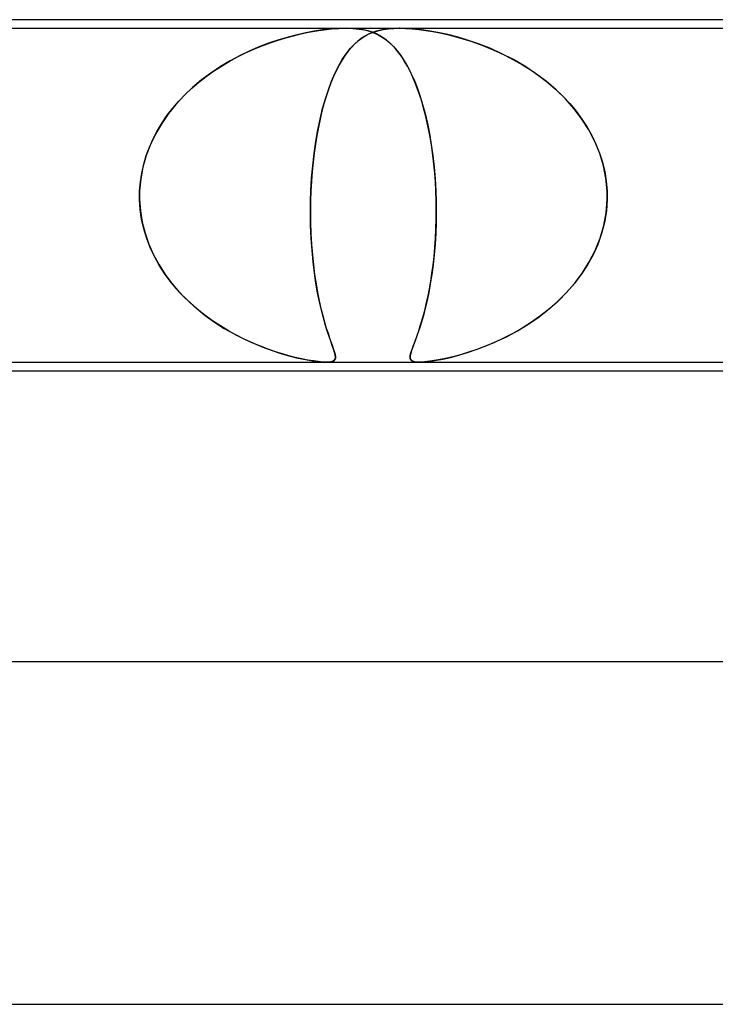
# Model space of a CAD drawing. Header units: millimetres. Extents: x -345 to 345, y -2 to 230.
# Tile 31 of 74: x -69 to -61, y 218 to 230. Entities that reach past the tile are written whole.
import ezdxf

# ---------------------------------------------------------------- set-up
doc = ezdxf.new("R2010")
doc.units = ezdxf.units.MM
doc.layers.add('HIDDEN', color=7, linetype='Continuous')
doc.layers.add('THICK', color=7, linetype='Continuous')

msp = doc.modelspace()

# ---------------------------------------------------------------- linework, layer by layer
at = {"layer": 'HIDDEN'}
for p, q in [((-73.689, 229.9), (-65.062, 229.9)), ((-65.241, 229.891), (-65.337, 229.88)), ((-65.319, 229.882), (-65.231, 229.892)), ((-65.149, 229.898), (-65.241, 229.891)), ((-65.231, 229.892), (-65.146, 229.898)), ((-65.061, 229.9), (-65.149, 229.898)), ((-65.146, 229.898), (-65.063, 229.9)), ((-65.063, 229.9), (-64.983, 229.898)), ((-65.062, 229.9), (-64.438, 229.9)), ((-64.985, 229.898), (-65.061, 229.9)), ((-64.918, 229.892), (-64.985, 229.898)), ((-64.983, 229.898), (-64.91, 229.891)), ((-64.857, 229.882), (-64.918, 229.892)), ((-64.91, 229.891), (-64.846, 229.88)), ((-64.625, 229.885), (-64.676, 229.875)), ((-64.629, 229.885), (-64.567, 229.894)), ((-64.568, 229.893), (-64.625, 229.885)), ((-64.506, 229.898), (-64.568, 229.893)), ((-64.567, 229.894), (-64.505, 229.898)), ((-64.439, 229.9), (-64.506, 229.898)), ((-64.505, 229.898), (-64.439, 229.9)), ((-64.439, 229.9), (-64.367, 229.898)), ((-64.438, 229.9), (-55.812, 229.9)), ((-64.366, 229.898), (-64.437, 229.9)), ((-64.367, 229.898), (-64.29, 229.894)), ((-64.29, 229.894), (-64.366, 229.898)), ((-64.29, 229.894), (-64.211, 229.886)), ((-64.202, 229.885), (-64.29, 229.894)), ((-64.211, 229.886), (-64.13, 229.875)), ((-65.855, 229.762), (-65.765, 229.789)), ((-65.737, 229.797), (-65.845, 229.765)), ((-65.765, 229.789), (-65.677, 229.813)), ((-65.633, 229.824), (-65.737, 229.797)), ((-65.677, 229.813), (-65.589, 229.834)), ((-65.533, 229.846), (-65.633, 229.824)), ((-65.589, 229.834), (-65.499, 229.853)), ((-65.435, 229.865), (-65.533, 229.846)), ((-65.499, 229.853), (-65.408, 229.869)), ((-65.337, 229.88), (-65.435, 229.865)), ((-65.408, 229.869), (-65.319, 229.882)), ((-64.887, 229.778), (-64.925, 229.748)), ((-64.914, 229.757), (-64.863, 229.795)), ((-64.848, 229.804), (-64.887, 229.778)), ((-64.863, 229.795), (-64.809, 229.826)), ((-64.803, 229.869), (-64.857, 229.882)), ((-64.808, 229.826), (-64.848, 229.804)), ((-64.846, 229.88), (-64.787, 229.865)), ((-64.809, 229.826), (-64.752, 229.851)), ((-64.766, 229.845), (-64.808, 229.826)), ((-64.753, 229.853), (-64.803, 229.869)), ((-64.787, 229.865), (-64.735, 229.846)), ((-64.722, 229.861), (-64.766, 229.845)), ((-64.707, 229.834), (-64.753, 229.853)), ((-64.752, 229.851), (-64.691, 229.871)), ((-64.735, 229.846), (-64.687, 229.824)), ((-64.676, 229.875), (-64.722, 229.861)), ((-64.666, 229.813), (-64.707, 229.834)), ((-64.691, 229.871), (-64.629, 229.885)), ((-64.687, 229.824), (-64.64, 229.797)), ((-64.627, 229.789), (-64.666, 229.813)), ((-64.64, 229.797), (-64.594, 229.765)), ((-64.59, 229.762), (-64.627, 229.789)), ((-64.101, 229.871), (-64.202, 229.885)), ((-64.13, 229.875), (-64.048, 229.862)), ((-63.99, 229.851), (-64.101, 229.871)), ((-64.048, 229.862), (-63.965, 229.846)), ((-63.873, 229.826), (-63.99, 229.851)), ((-63.965, 229.846), (-63.878, 229.827)), ((-63.878, 229.827), (-63.789, 229.804)), ((-63.753, 229.795), (-63.873, 229.826)), ((-63.789, 229.804), (-63.697, 229.778)), ((-63.63, 229.757), (-63.753, 229.795)), ((-63.697, 229.778), (-63.603, 229.749)), ((-66.234, 229.613), (-66.137, 229.656)), ((-66.069, 229.685), (-66.184, 229.636)), ((-66.137, 229.656), (-66.041, 229.696)), ((-65.956, 229.728), (-66.069, 229.685)), ((-66.041, 229.696), (-65.947, 229.731)), ((-65.845, 229.765), (-65.956, 229.728)), ((-65.947, 229.731), (-65.855, 229.762)), ((-65.059, 229.602), (-65.012, 229.662)), ((-64.999, 229.676), (-65.036, 229.633)), ((-65.012, 229.662), (-64.963, 229.714)), ((-64.963, 229.714), (-64.999, 229.676)), ((-64.963, 229.714), (-64.914, 229.757)), ((-64.925, 229.748), (-64.963, 229.714)), ((-64.594, 229.765), (-64.549, 229.728)), ((-64.553, 229.731), (-64.59, 229.762)), ((-64.516, 229.696), (-64.553, 229.731)), ((-64.549, 229.728), (-64.506, 229.685)), ((-64.48, 229.656), (-64.516, 229.696)), ((-64.506, 229.685), (-64.463, 229.636)), ((-64.445, 229.613), (-64.48, 229.656)), ((-63.503, 229.714), (-63.63, 229.757)), ((-63.603, 229.749), (-63.507, 229.715)), ((-63.507, 229.715), (-63.408, 229.677)), ((-63.372, 229.662), (-63.503, 229.714)), ((-63.408, 229.677), (-63.308, 229.634)), ((-63.24, 229.602), (-63.372, 229.662)), ((-66.425, 229.513), (-66.33, 229.565)), ((-66.3, 229.581), (-66.414, 229.519)), ((-66.33, 229.565), (-66.234, 229.613)), ((-66.184, 229.636), (-66.3, 229.581)), ((-65.071, 229.585), (-65.106, 229.531)), ((-65.105, 229.534), (-65.059, 229.602)), ((-65.036, 229.633), (-65.071, 229.585)), ((-64.463, 229.636), (-64.421, 229.581)), ((-64.411, 229.565), (-64.445, 229.613)), ((-64.421, 229.581), (-64.381, 229.519)), ((-64.377, 229.513), (-64.411, 229.565)), ((-63.308, 229.634), (-63.206, 229.586)), ((-63.107, 229.534), (-63.24, 229.602)), ((-63.206, 229.586), (-63.104, 229.532)), ((-66.528, 229.452), (-66.639, 229.377)), ((-66.608, 229.399), (-66.518, 229.458)), ((-66.414, 229.519), (-66.528, 229.452)), ((-66.518, 229.458), (-66.425, 229.513)), ((-65.191, 229.373), (-65.149, 229.457)), ((-65.141, 229.473), (-65.174, 229.408)), ((-65.149, 229.457), (-65.105, 229.534)), ((-65.106, 229.531), (-65.141, 229.473)), ((-64.381, 229.519), (-64.342, 229.452)), ((-64.345, 229.458), (-64.377, 229.513)), ((-64.314, 229.399), (-64.345, 229.458)), ((-64.342, 229.452), (-64.304, 229.377)), ((-62.975, 229.457), (-63.107, 229.534)), ((-63.104, 229.532), (-63.002, 229.474)), ((-63.002, 229.474), (-62.901, 229.41)), ((-62.847, 229.373), (-62.975, 229.457)), ((-66.781, 229.269), (-66.696, 229.336)), ((-66.639, 229.377), (-66.748, 229.296)), ((-66.696, 229.336), (-66.608, 229.399)), ((-65.207, 229.338), (-65.238, 229.264)), ((-65.231, 229.281), (-65.191, 229.373)), ((-65.174, 229.408), (-65.207, 229.338)), ((-64.285, 229.336), (-64.314, 229.399)), ((-64.304, 229.377), (-64.267, 229.296)), ((-64.256, 229.269), (-64.285, 229.336)), ((-62.901, 229.41), (-62.801, 229.339)), ((-62.725, 229.281), (-62.847, 229.373)), ((-62.801, 229.339), (-62.705, 229.265)), ((-66.853, 229.208), (-66.953, 229.113)), ((-66.941, 229.126), (-66.863, 229.199)), ((-66.863, 229.199), (-66.781, 229.269)), ((-66.748, 229.296), (-66.853, 229.208)), ((-65.268, 229.181), (-65.231, 229.281)), ((-65.238, 229.264), (-65.267, 229.186)), ((-64.267, 229.296), (-64.232, 229.208)), ((-64.229, 229.199), (-64.256, 229.269)), ((-64.232, 229.208), (-64.199, 229.113)), ((-64.203, 229.126), (-64.229, 229.199)), ((-62.609, 229.181), (-62.725, 229.281)), ((-62.705, 229.265), (-62.614, 229.187)), ((-66.953, 229.113), (-67.048, 229.011)), ((-67.015, 229.048), (-66.941, 229.126)), ((-65.294, 229.104), (-65.32, 229.019)), ((-65.303, 229.075), (-65.268, 229.181)), ((-65.267, 229.186), (-65.294, 229.104)), ((-64.178, 229.048), (-64.203, 229.126)), ((-64.199, 229.113), (-64.167, 229.011)), ((-62.614, 229.187), (-62.529, 229.105)), ((-62.5, 229.075), (-62.609, 229.181)), ((-62.529, 229.105), (-62.449, 229.02)), ((-67.15, 228.883), (-67.085, 228.967)), ((-67.048, 229.011), (-67.135, 228.903)), ((-67.085, 228.967), (-67.015, 229.048)), ((-65.32, 229.019), (-65.344, 228.931)), ((-65.336, 228.961), (-65.303, 229.075)), ((-64.155, 228.967), (-64.178, 229.048)), ((-64.167, 229.011), (-64.138, 228.903)), ((-64.133, 228.883), (-64.155, 228.967)), ((-62.399, 228.961), (-62.5, 229.075)), ((-62.449, 229.02), (-62.375, 228.931)), ((-67.135, 228.903), (-67.214, 228.789)), ((-67.21, 228.795), (-67.15, 228.883)), ((-65.365, 228.84), (-65.336, 228.961)), ((-65.344, 228.931), (-65.365, 228.839)), ((-64.138, 228.903), (-64.111, 228.789)), ((-64.113, 228.795), (-64.133, 228.883)), ((-62.308, 228.84), (-62.399, 228.961)), ((-62.375, 228.931), (-62.307, 228.84)), ((-67.214, 228.789), (-67.285, 228.669)), ((-67.265, 228.704), (-67.21, 228.795)), ((-65.385, 228.745), (-65.404, 228.647)), ((-65.392, 228.713), (-65.365, 228.84)), ((-65.365, 228.839), (-65.385, 228.745)), ((-64.094, 228.704), (-64.113, 228.795)), ((-64.111, 228.789), (-64.087, 228.669)), ((-62.227, 228.713), (-62.308, 228.84)), ((-62.307, 228.84), (-62.246, 228.745)), ((-62.246, 228.745), (-62.191, 228.648)), ((-67.285, 228.669), (-67.346, 228.543)), ((-67.315, 228.61), (-67.265, 228.704)), ((-65.404, 228.647), (-65.42, 228.546)), ((-65.415, 228.579), (-65.392, 228.713)), ((-64.076, 228.61), (-64.094, 228.704)), ((-64.087, 228.669), (-64.066, 228.543)), ((-62.157, 228.579), (-62.227, 228.713)), ((-62.191, 228.648), (-62.142, 228.546)), ((-67.346, 228.543), (-67.396, 228.412)), ((-67.395, 228.413), (-67.358, 228.513)), ((-67.358, 228.513), (-67.315, 228.61)), ((-65.435, 228.439), (-65.415, 228.579)), ((-65.42, 228.546), (-65.435, 228.442)), ((-64.061, 228.513), (-64.076, 228.61)), ((-64.066, 228.543), (-64.047, 228.412)), ((-64.047, 228.413), (-64.061, 228.513)), ((-62.099, 228.439), (-62.157, 228.579)), ((-62.142, 228.546), (-62.1, 228.442)), ((-67.396, 228.412), (-67.434, 228.278)), ((-67.425, 228.312), (-67.395, 228.413)), ((-65.451, 228.295), (-65.435, 228.439)), ((-65.435, 228.442), (-65.447, 228.335)), ((-64.036, 228.312), (-64.047, 228.413)), ((-64.047, 228.412), (-64.032, 228.278)), ((-62.1, 228.442), (-62.066, 228.335)), ((-62.056, 228.295), (-62.099, 228.439)), ((-67.434, 228.278), (-67.46, 228.14)), ((-67.448, 228.209), (-67.425, 228.312)), ((-65.464, 228.149), (-65.451, 228.295)), ((-65.447, 228.335), (-65.458, 228.225)), ((-64.026, 228.209), (-64.036, 228.312)), ((-64.032, 228.278), (-64.021, 228.14)), ((-62.066, 228.335), (-62.04, 228.225)), ((-62.026, 228.149), (-62.056, 228.295)), ((-67.464, 228.105), (-67.448, 228.209)), ((-65.458, 228.225), (-65.466, 228.113)), ((-64.018, 228.105), (-64.026, 228.209)), ((-62.04, 228.225), (-62.022, 228.113)), ((-67.46, 228.14), (-67.472, 228)), ((-67.472, 228), (-67.464, 228.105)), ((-65.472, 228), (-65.464, 228.149)), ((-65.466, 228.113), (-65.472, 228)), ((-64.021, 228.14), (-64.013, 228)), ((-64.013, 228), (-64.018, 228.105)), ((-62.012, 228), (-62.026, 228.149)), ((-62.022, 228.113), (-62.012, 228)), ((-67.473, 227.967), (-67.474, 227.95)), ((-67.474, 227.95), (-67.473, 227.967)), ((-67.474, 227.95), (-67.474, 227.933)), ((-67.474, 227.933), (-67.474, 227.95)), ((-67.474, 227.933), (-67.474, 227.917)), ((-67.474, 227.917), (-67.474, 227.933)), ((-67.472, 228), (-67.473, 227.983)), ((-67.473, 227.983), (-67.472, 228)), ((-67.473, 227.983), (-67.473, 227.967)), ((-67.473, 227.967), (-67.473, 227.983)), ((-65.475, 227.933), (-65.474, 227.95)), ((-65.474, 227.95), (-65.475, 227.933)), ((-65.475, 227.917), (-65.475, 227.933)), ((-65.475, 227.933), (-65.475, 227.917)), ((-65.474, 227.95), (-65.473, 227.967)), ((-65.473, 227.967), (-65.474, 227.95)), ((-65.473, 227.983), (-65.472, 228)), ((-65.472, 228), (-65.473, 227.983)), ((-65.473, 227.967), (-65.473, 227.983)), ((-65.473, 227.983), (-65.473, 227.967)), ((-64.012, 227.983), (-64.013, 228)), ((-64.013, 228), (-64.012, 227.983)), ((-64.011, 227.967), (-64.012, 227.983)), ((-64.012, 227.983), (-64.011, 227.967)), ((-64.011, 227.95), (-64.011, 227.967)), ((-64.011, 227.967), (-64.011, 227.95)), ((-64.01, 227.933), (-64.011, 227.95)), ((-64.011, 227.95), (-64.01, 227.933)), ((-64.01, 227.917), (-64.01, 227.933)), ((-64.01, 227.933), (-64.01, 227.917)), ((-62.012, 228), (-62.012, 227.983)), ((-62.012, 227.983), (-62.012, 228)), ((-62.012, 227.983), (-62.011, 227.967)), ((-62.011, 227.967), (-62.012, 227.983)), ((-62.011, 227.967), (-62.011, 227.95)), ((-62.011, 227.95), (-62.011, 227.967)), ((-62.011, 227.95), (-62.011, 227.933)), ((-62.011, 227.933), (-62.011, 227.95)), ((-62.011, 227.933), (-62.011, 227.917)), ((-62.011, 227.917), (-62.011, 227.933)), ((-67.474, 227.917), (-67.473, 227.9)), ((-67.473, 227.9), (-67.474, 227.917)), ((-67.473, 227.9), (-67.464, 227.766)), ((-67.466, 227.784), (-67.473, 227.9)), ((-65.477, 227.746), (-65.475, 227.9)), ((-65.475, 227.9), (-65.477, 227.766)), ((-65.475, 227.9), (-65.475, 227.917)), ((-65.475, 227.917), (-65.475, 227.9)), ((-64.009, 227.9), (-64.01, 227.917)), ((-64.01, 227.917), (-64.009, 227.9)), ((-64.007, 227.784), (-64.009, 227.9)), ((-64.009, 227.9), (-64.007, 227.766)), ((-62.023, 227.746), (-62.011, 227.9)), ((-62.011, 227.9), (-62.021, 227.766)), ((-62.011, 227.917), (-62.011, 227.9)), ((-62.011, 227.9), (-62.011, 227.917)), ((-67.449, 227.67), (-67.466, 227.784)), ((-67.464, 227.766), (-67.442, 227.635)), ((-65.477, 227.766), (-65.476, 227.633)), ((-65.475, 227.595), (-65.477, 227.746)), ((-64.007, 227.766), (-64.009, 227.635)), ((-64.008, 227.67), (-64.007, 227.784)), ((-62.051, 227.595), (-62.023, 227.746)), ((-62.021, 227.766), (-62.043, 227.633)), ((-67.424, 227.557), (-67.449, 227.67)), ((-67.442, 227.635), (-67.409, 227.505)), ((-65.476, 227.633), (-65.471, 227.503)), ((-65.469, 227.448), (-65.475, 227.595)), ((-64.009, 227.635), (-64.014, 227.505)), ((-64.011, 227.557), (-64.008, 227.67)), ((-62.094, 227.448), (-62.051, 227.595)), ((-62.043, 227.633), (-62.076, 227.502)), ((-67.39, 227.446), (-67.424, 227.557)), ((-67.409, 227.505), (-67.365, 227.377)), ((-65.471, 227.503), (-65.464, 227.376)), ((-64.014, 227.505), (-64.021, 227.377)), ((-64.017, 227.446), (-64.011, 227.557)), ((-62.076, 227.502), (-62.121, 227.376)), ((-67.349, 227.338), (-67.39, 227.446)), ((-67.365, 227.377), (-67.31, 227.254)), ((-65.459, 227.306), (-65.469, 227.448)), ((-65.464, 227.376), (-65.454, 227.253)), ((-64.021, 227.377), (-64.032, 227.254)), ((-64.024, 227.338), (-64.017, 227.446)), ((-62.121, 227.376), (-62.176, 227.253)), ((-62.151, 227.306), (-62.094, 227.448)), ((-67.3, 227.234), (-67.349, 227.338)), ((-67.31, 227.254), (-67.246, 227.136)), ((-65.446, 227.171), (-65.459, 227.306)), ((-65.454, 227.253), (-65.442, 227.135)), ((-64.032, 227.254), (-64.045, 227.136)), ((-64.034, 227.234), (-64.024, 227.338)), ((-62.176, 227.253), (-62.241, 227.135)), ((-62.22, 227.171), (-62.151, 227.306)), ((-67.244, 227.133), (-67.3, 227.234)), ((-67.246, 227.136), (-67.174, 227.024)), ((-67.183, 227.037), (-67.244, 227.133)), ((-65.43, 227.043), (-65.446, 227.171)), ((-65.442, 227.135), (-65.428, 227.022)), ((-64.045, 227.136), (-64.06, 227.024)), ((-64.058, 227.037), (-64.045, 227.133)), ((-64.045, 227.133), (-64.034, 227.234)), ((-62.241, 227.135), (-62.315, 227.022)), ((-62.301, 227.043), (-62.22, 227.171)), ((-67.115, 226.945), (-67.183, 227.037)), ((-67.174, 227.024), (-67.093, 226.916)), ((-65.413, 226.922), (-65.43, 227.043)), ((-65.428, 227.022), (-65.411, 226.915)), ((-64.06, 227.024), (-64.077, 226.916)), ((-64.072, 226.945), (-64.058, 227.037)), ((-62.315, 227.022), (-62.397, 226.914)), ((-62.391, 226.922), (-62.301, 227.043)), ((-67.043, 226.857), (-67.115, 226.945)), ((-67.093, 226.916), (-67.005, 226.814)), ((-65.393, 226.809), (-65.413, 226.922)), ((-65.411, 226.915), (-65.394, 226.813)), ((-64.077, 226.916), (-64.095, 226.814)), ((-64.087, 226.857), (-64.072, 226.945)), ((-62.489, 226.809), (-62.391, 226.922)), ((-62.397, 226.914), (-62.486, 226.813)), ((-66.966, 226.774), (-67.043, 226.857)), ((-67.005, 226.814), (-66.91, 226.719)), ((-65.394, 226.813), (-65.375, 226.718)), ((-65.371, 226.704), (-65.393, 226.809)), ((-64.095, 226.814), (-64.115, 226.719)), ((-64.104, 226.774), (-64.087, 226.857)), ((-62.595, 226.704), (-62.489, 226.809)), ((-62.486, 226.813), (-62.581, 226.717)), ((-66.885, 226.695), (-66.966, 226.774)), ((-66.91, 226.719), (-66.81, 226.629)), ((-66.8, 226.62), (-66.885, 226.695)), ((-65.375, 226.718), (-65.354, 226.628)), ((-65.349, 226.607), (-65.371, 226.704)), ((-64.139, 226.62), (-64.121, 226.695)), ((-64.115, 226.719), (-64.136, 226.629)), ((-64.121, 226.695), (-64.104, 226.774)), ((-62.707, 226.607), (-62.595, 226.704)), ((-62.581, 226.717), (-62.681, 226.628)), ((-66.81, 226.629), (-66.706, 226.545)), ((-66.712, 226.55), (-66.8, 226.62)), ((-65.354, 226.628), (-65.334, 226.545)), ((-65.326, 226.518), (-65.349, 226.607)), ((-64.136, 226.629), (-64.158, 226.545)), ((-64.157, 226.55), (-64.139, 226.62)), ((-62.822, 226.518), (-62.707, 226.607)), ((-62.681, 226.628), (-62.786, 226.545)), ((-66.622, 226.484), (-66.712, 226.55)), ((-66.706, 226.545), (-66.597, 226.467)), ((-66.529, 226.423), (-66.622, 226.484)), ((-66.597, 226.467), (-66.484, 226.395)), ((-65.334, 226.545), (-65.313, 226.469)), ((-65.304, 226.438), (-65.326, 226.518)), ((-65.313, 226.469), (-65.292, 226.399)), ((-65.281, 226.366), (-65.304, 226.438)), ((-64.18, 226.467), (-64.203, 226.395)), ((-64.194, 226.423), (-64.175, 226.484)), ((-64.158, 226.545), (-64.18, 226.467)), ((-64.175, 226.484), (-64.157, 226.55)), ((-63.059, 226.366), (-62.94, 226.438)), ((-62.894, 226.468), (-63.003, 226.399)), ((-62.94, 226.438), (-62.822, 226.518)), ((-62.786, 226.545), (-62.894, 226.468)), ((-66.434, 226.365), (-66.529, 226.423)), ((-66.484, 226.395), (-66.369, 226.33)), ((-66.338, 226.313), (-66.434, 226.365)), ((-66.369, 226.33), (-66.255, 226.271)), ((-65.292, 226.399), (-65.272, 226.337)), ((-65.26, 226.301), (-65.281, 226.366)), ((-65.272, 226.337), (-65.253, 226.281)), ((-64.225, 226.33), (-64.245, 226.271)), ((-64.23, 226.313), (-64.212, 226.365)), ((-64.203, 226.395), (-64.225, 226.33)), ((-64.212, 226.365), (-64.194, 226.423)), ((-63.112, 226.336), (-63.221, 226.28)), ((-63.179, 226.301), (-63.059, 226.366)), ((-63.003, 226.399), (-63.112, 226.336)), ((-66.244, 226.266), (-66.338, 226.313)), ((-66.255, 226.271), (-66.143, 226.22)), ((-66.151, 226.223), (-66.244, 226.266)), ((-66.06, 226.185), (-66.151, 226.223)), ((-66.143, 226.22), (-66.033, 226.175)), ((-65.24, 226.244), (-65.26, 226.301)), ((-65.253, 226.281), (-65.235, 226.231)), ((-65.222, 226.193), (-65.24, 226.244)), ((-65.235, 226.231), (-65.22, 226.187)), ((-64.264, 226.22), (-64.281, 226.175)), ((-64.277, 226.185), (-64.263, 226.223)), ((-64.245, 226.271), (-64.264, 226.22)), ((-64.263, 226.223), (-64.247, 226.266)), ((-64.247, 226.266), (-64.23, 226.313)), ((-63.328, 226.231), (-63.433, 226.187)), ((-63.416, 226.193), (-63.299, 226.244)), ((-63.221, 226.28), (-63.328, 226.231)), ((-63.299, 226.244), (-63.179, 226.301)), ((-65.971, 226.152), (-66.06, 226.185)), ((-66.033, 226.175), (-65.926, 226.136)), ((-65.886, 226.122), (-65.971, 226.152)), ((-65.926, 226.136), (-65.825, 226.103)), ((-65.805, 226.097), (-65.886, 226.122)), ((-65.825, 226.103), (-65.729, 226.075)), ((-65.729, 226.075), (-65.805, 226.097)), ((-65.207, 226.15), (-65.222, 226.193)), ((-65.22, 226.187), (-65.206, 226.149)), ((-65.195, 226.113), (-65.207, 226.15)), ((-65.206, 226.149), (-65.196, 226.116)), ((-65.196, 226.116), (-65.188, 226.088)), ((-65.187, 226.082), (-65.195, 226.113)), ((-64.305, 226.103), (-64.312, 226.075)), ((-64.311, 226.075), (-64.307, 226.097)), ((-64.307, 226.097), (-64.299, 226.122)), ((-64.295, 226.136), (-64.305, 226.103)), ((-64.299, 226.122), (-64.289, 226.152)), ((-64.281, 226.175), (-64.295, 226.136)), ((-64.289, 226.152), (-64.277, 226.185)), ((-63.745, 226.082), (-63.641, 226.113)), ((-63.631, 226.116), (-63.725, 226.087)), ((-63.641, 226.113), (-63.531, 226.15)), ((-63.534, 226.149), (-63.631, 226.116)), ((-63.433, 226.187), (-63.534, 226.149)), ((-63.531, 226.15), (-63.416, 226.193)), ((-65.729, 226.075), (-65.64, 226.052)), ((-65.654, 226.056), (-65.729, 226.075)), ((-65.579, 226.039), (-65.654, 226.056)), ((-65.64, 226.052), (-65.559, 226.035)), ((-65.508, 226.025), (-65.579, 226.039)), ((-65.559, 226.035), (-65.491, 226.022)), ((-65.441, 226.014), (-65.508, 226.025)), ((-65.491, 226.022), (-65.435, 226.013)), ((-65.382, 226.006), (-65.441, 226.014)), ((-65.435, 226.013), (-65.389, 226.007)), ((-65.389, 226.007), (-65.351, 226.003)), ((-65.332, 226.001), (-65.382, 226.006)), ((-65.351, 226.003), (-65.319, 226.001)), ((-65.29, 226), (-65.332, 226.001)), ((-65.319, 226.001), (-65.29, 226)), ((-65.29, 226), (-65.265, 226.001)), ((-65.255, 226.001), (-65.29, 226)), ((-65.265, 226.001), (-65.244, 226.003)), ((-65.228, 226.006), (-65.255, 226.001)), ((-65.244, 226.003), (-65.226, 226.007)), ((-65.207, 226.014), (-65.228, 226.006)), ((-65.226, 226.007), (-65.21, 226.012)), ((-65.21, 226.012), (-65.197, 226.022)), ((-65.193, 226.026), (-65.207, 226.014)), ((-65.197, 226.022), (-65.188, 226.036)), ((-65.186, 226.043), (-65.193, 226.026)), ((-65.188, 226.088), (-65.185, 226.063)), ((-65.188, 226.036), (-65.184, 226.056)), ((-65.184, 226.056), (-65.187, 226.082)), ((-65.185, 226.063), (-65.186, 226.043)), ((-64.313, 226.056), (-64.311, 226.075)), ((-64.312, 226.075), (-64.313, 226.052)), ((-64.311, 226.039), (-64.313, 226.056)), ((-64.313, 226.052), (-64.31, 226.035)), ((-64.304, 226.025), (-64.311, 226.039)), ((-64.31, 226.035), (-64.301, 226.022)), ((-64.29, 226.014), (-64.304, 226.025)), ((-64.301, 226.022), (-64.288, 226.013)), ((-64.27, 226.006), (-64.29, 226.014)), ((-64.288, 226.013), (-64.273, 226.007)), ((-64.273, 226.007), (-64.254, 226.003)), ((-64.242, 226.001), (-64.27, 226.006)), ((-64.254, 226.003), (-64.233, 226.001)), ((-64.208, 226), (-64.242, 226.001)), ((-64.233, 226.001), (-64.208, 226)), ((-64.167, 226.001), (-64.208, 226)), ((-64.208, 226), (-64.18, 226.001)), ((-64.18, 226.001), (-64.147, 226.003)), ((-64.115, 226.006), (-64.167, 226.001)), ((-64.147, 226.003), (-64.11, 226.007)), ((-64.054, 226.014), (-64.115, 226.006)), ((-64.11, 226.007), (-64.064, 226.012)), ((-64.064, 226.012), (-64.005, 226.022)), ((-63.981, 226.026), (-64.054, 226.014)), ((-64.005, 226.022), (-63.931, 226.036)), ((-63.901, 226.043), (-63.981, 226.026)), ((-63.931, 226.036), (-63.842, 226.056)), ((-63.815, 226.063), (-63.901, 226.043)), ((-63.842, 226.056), (-63.745, 226.082)), ((-63.725, 226.087), (-63.815, 226.063))]:
    msp.add_line(p, q, dxfattribs=at)
at = {"layer": 'THICK'}
for p, q in [((183, 230), (-183, 230)), ((-89.763, 226), (89.763, 226)), ((-89.457, 225.9), (-18.5, 225.9)), ((188, 222.5), (-188, 222.5)), ((-92.445, 218.5), (92.445, 218.5))]:
    msp.add_line(p, q, dxfattribs=at)

doc.saveas('drawing.dxf')
